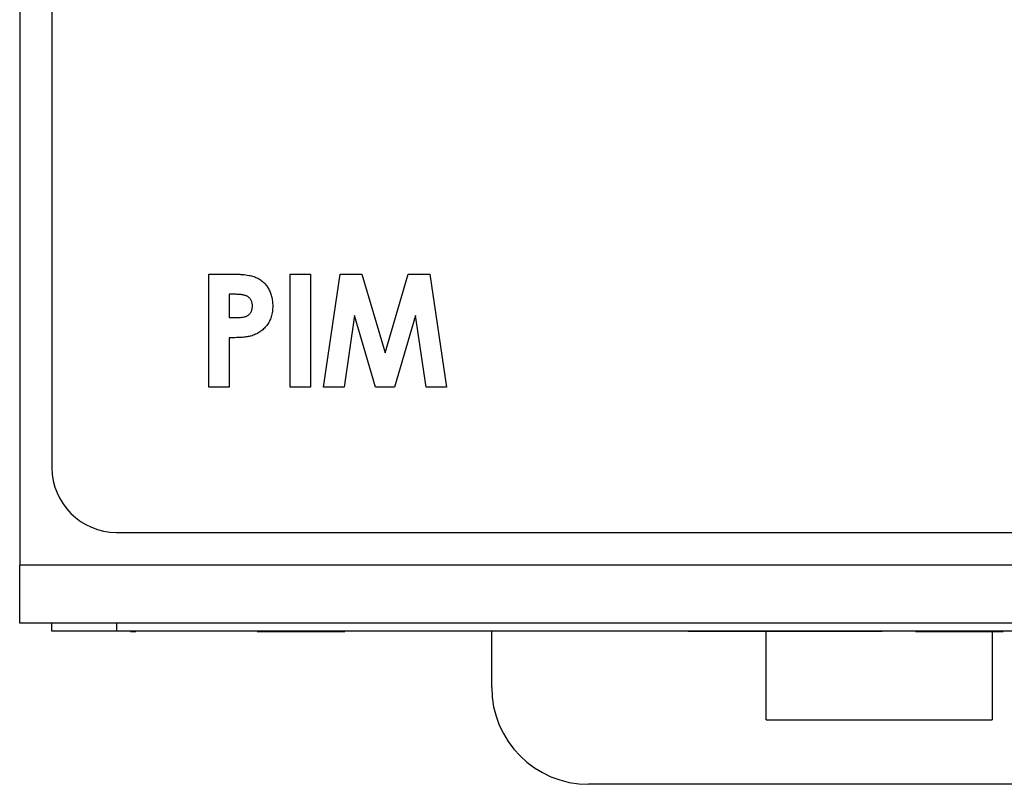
# Paper-space layout 'Sheet2' of a CAD drawing. Header units: millimetres. Extents: x 0 to 420, y 0 to 297.
# Tile 2 of 31: x 78 to 109, y 84 to 107. Entities that reach past the tile are written whole.
import ezdxf

# ---------------------------------------------------------------- set-up
doc = ezdxf.new("R2010")
doc.units = ezdxf.units.MM

psp = doc.layouts.new('Sheet2')

# ---------------------------------------------------------------- linework, layer by layer
at = {"color": 7, "linetype": 'Continuous', "lineweight": 25}
for p, q in [((79.025, 188.633), (79.025, 93.483)), ((78.025, 146.878), (78.025, 90.473)), ((83.884, 99.483), (84.555, 99.483)), ((83.884, 95.983), (83.884, 99.483)), ((86.397, 99.483), (87.025, 99.483)), ((86.397, 95.983), (86.397, 99.483)), ((87.025, 99.483), (87.025, 95.983)), ((87.429, 95.983), (87.946, 99.483)), ((87.946, 99.483), (88.619, 99.483)), ((88.619, 99.483), (89.336, 97.042)), ((89.336, 97.042), (90.056, 99.483)), ((90.056, 99.483), (90.725, 99.483)), ((90.725, 99.483), (91.243, 95.983)), ((84.688, 98.855), (84.512, 98.855)), ((84.512, 98.855), (84.512, 98.137)), ((88.394, 98.194), (88.067, 95.983)), ((89.043, 95.983), (88.394, 98.194)), ((90.278, 98.194), (89.626, 95.983)), ((90.606, 95.983), (90.278, 98.194)), ((84.512, 98.137), (84.71, 98.137)), ((84.512, 97.509), (84.512, 95.983)), ((84.512, 95.983), (83.884, 95.983)), ((87.025, 95.983), (86.397, 95.983)), ((88.067, 95.983), (87.429, 95.983)), ((89.626, 95.983), (89.043, 95.983)), ((91.243, 95.983), (90.606, 95.983)), ((81.025, 91.483), (128.225, 91.483)), ((131.25, 90.473), (78.025, 90.473)), ((78.025, 88.673), (78.025, 90.473)), ((131.25, 88.673), (78.025, 88.673)), ((79.025, 88.423), (79.025, 88.673)), ((81.025, 88.423), (79.025, 88.423)), ((81.011, 88.418), (81.011, 88.423)), ((81.025, 88.673), (81.025, 88.423)), ((128.225, 88.423), (81.025, 88.423)), ((81.459, 88.418), (81.459, 88.423)), ((81.459, 88.418), (81.622, 88.418)), ((81.622, 88.418), (81.622, 88.423)), ((81.96, 88.418), (81.96, 88.423)), ((82.223, 88.418), (82.223, 88.423)), ((83.077, 88.418), (83.077, 88.423)), ((83.793, 88.418), (83.793, 88.423)), ((85.379, 88.418), (85.379, 88.423)), ((85.379, 88.418), (88.093, 88.418)), ((88.093, 88.418), (88.093, 88.423)), ((92.638, 86.683), (92.638, 88.423)), ((98.725, 88.418), (98.725, 88.423)), ((104.725, 88.418), (98.725, 88.418)), ((101.138, 85.683), (101.138, 88.418)), ((104.725, 88.418), (104.725, 88.423)), ((105.761, 88.418), (105.761, 88.423)), ((105.761, 88.418), (107.593, 88.418)), ((107.593, 88.418), (107.593, 88.423)), ((107.593, 88.418), (107.865, 88.418)), ((107.865, 88.418), (107.865, 88.423)), ((107.865, 88.418), (108.475, 88.418)), ((108.138, 88.418), (108.138, 85.683)), ((108.475, 88.418), (108.475, 88.423)), ((101.138, 85.683), (108.138, 85.683)), ((113.638, 83.683), (95.638, 83.683))]:
    psp.add_line(p, q, dxfattribs=at)
for centre, radius in [((81.025, 93.483), 2), ((95.638, 86.683), 3)]:
    psp.add_arc(centre, radius, 180, 270, dxfattribs=at)
for points, knots in [([(84.555, 99.483), (84.599, 99.483), (84.683, 99.482), (84.805, 99.477), (84.918, 99.469), (85.021, 99.458), (85.114, 99.443), (85.198, 99.426), (85.272, 99.405), (85.359, 99.373), (85.455, 99.323), (85.558, 99.246), (85.647, 99.153), (85.71, 99.063), (85.752, 98.985), (85.782, 98.923), (85.805, 98.857), (85.825, 98.789), (85.839, 98.718), (85.851, 98.644), (85.857, 98.567), (85.858, 98.515), (85.858, 98.489)], [0, 0, 0, 0, 0.06936, 0.133947, 0.193456, 0.248299, 0.298238, 0.343337, 0.384195, 0.42105, 0.489231, 0.556288, 0.623701, 0.693464, 0.72931, 0.765316, 0.802042, 0.839487, 0.877748, 0.917141, 0.958075, 1, 1, 1, 1]), ([(85.084, 98.785), (85.074, 98.791), (85.053, 98.803), (85.018, 98.817), (84.977, 98.828), (84.93, 98.838), (84.877, 98.845), (84.819, 98.851), (84.755, 98.854), (84.711, 98.854), (84.688, 98.855)], [0, 0, 0, 0, 0.082575, 0.175438, 0.281319, 0.397664, 0.52838, 0.672171, 0.829246, 1, 1, 1, 1]), ([(85.23, 98.489), (85.23, 98.506), (85.229, 98.538), (85.222, 98.583), (85.211, 98.626), (85.195, 98.665), (85.174, 98.701), (85.148, 98.733), (85.119, 98.762), (85.096, 98.777), (85.084, 98.785)], [0, 0, 0, 0, 0.142028, 0.27534, 0.401217, 0.523937, 0.642137, 0.758955, 0.877935, 1, 1, 1, 1]), ([(84.71, 98.137), (84.746, 98.137), (84.812, 98.137), (84.902, 98.144), (84.975, 98.155), (85.033, 98.17), (85.078, 98.192), (85.117, 98.219), (85.151, 98.252), (85.179, 98.29), (85.202, 98.334), (85.218, 98.382), (85.228, 98.434), (85.23, 98.471), (85.23, 98.489)], [0, 0, 0, 0, 0.148996, 0.273192, 0.374021, 0.452416, 0.519042, 0.582915, 0.647226, 0.712232, 0.780172, 0.849611, 0.922463, 1, 1, 1, 1]), ([(85.858, 98.489), (85.858, 98.459), (85.857, 98.402), (85.849, 98.318), (85.833, 98.238), (85.814, 98.161), (85.788, 98.088), (85.757, 98.018), (85.72, 97.953), (85.677, 97.892), (85.63, 97.835), (85.577, 97.782), (85.522, 97.734), (85.462, 97.69), (85.397, 97.651), (85.329, 97.616), (85.257, 97.585), (85.207, 97.57), (85.181, 97.562)], [0, 0, 0, 0, 0.070703, 0.138881, 0.204413, 0.268034, 0.330439, 0.391169, 0.451683, 0.511752, 0.571975, 0.631539, 0.690467, 0.749945, 0.810833, 0.872527, 0.935105, 1, 1, 1, 1]), ([(85.181, 97.562), (85.164, 97.557), (85.128, 97.548), (85.068, 97.538), (84.998, 97.529), (84.919, 97.521), (84.831, 97.516), (84.733, 97.512), (84.626, 97.509), (84.551, 97.509), (84.512, 97.509)], [0, 0, 0, 0, 0.077361, 0.16836, 0.272441, 0.38975, 0.521355, 0.667422, 0.826961, 1, 1, 1, 1])]:
    psp.add_open_spline(points, degree=3, knots=knots, dxfattribs=at)

doc.saveas('drawing.dxf')
